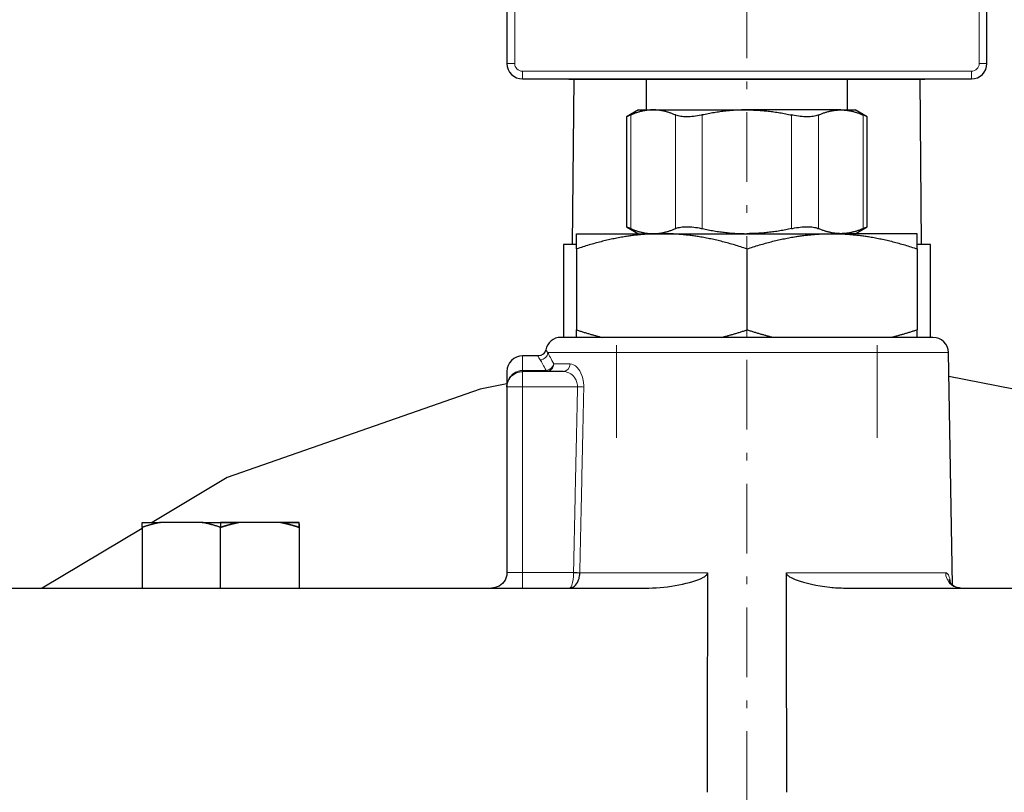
# Model space of a CAD drawing. Header units: millimetres. Extents: x 18 to 610, y -123 to 280.
# Tile 7 of 53: x 200 to 264, y 160 to 210. Entities that reach past the tile are written whole.
import ezdxf

# ---------------------------------------------------------------- set-up
doc = ezdxf.new("R2010")
doc.units = ezdxf.units.MM
doc.linetypes.add('CENTER', pattern=[8, 4.5, -1.5, 0.5, -1.5])
doc.linetypes.add('SOLID', pattern=[0])
doc.styles.add('Arial', font='Arial.ttf', dxfattribs={"height": 5})
doc.dimstyles.get("Standard").update_dxf_attribs({"dimtxt": 5, "dimasz": 5, "dimexe": 0.18, "dimexo": 0.0625, "dimgap": 0.09, "dimtad": 0, "dimtih": 1, "dimtoh": 1, "dimdec": 4, "dimzin": 0, "dimdsep": 46, "dimtxsty": 'Arial', "dimcen": 0.09, "dimadec": 0, "dimazin": 0, "dimtfac": 1, "dimtdec": 4, "dimtofl": 0, "dimtmove": 0, "dimatfit": 3, "dimfxl": 0, "dimtolj": 1, "dimtzin": 0, "dimarcsym": 0})

# ---------------------------------------------------------------- blocks, each defined once
blk = doc.blocks.new('*D12')
at = {"color": 0, "lineweight": -2}
for p, q in [((235.424, 270.99), (119.743, 270.99)), ((121.143, 59.69), (121.143, 265.99)), ((240.824, 54.69), (119.743, 54.69))]:
    blk.add_line(p, q, dxfattribs=at)
at = {"color": 0}
for points in [[(121.976, 265.99), (120.31, 265.99), (121.143, 270.99)], [(120.31, 59.69), (121.976, 59.69), (121.143, 54.69)]]:
    blk.add_solid(points, dxfattribs=at)
at = {"layer": 'Defpoints', "color": 0}
for p in [(121.143, 270.99), (235.424, 270.99), (240.824, 54.69)]:
    blk.add_point(p, dxfattribs=at)
at = {"color": 0, "lineweight": 9, "insert": (116.09, 162.84), "char_height": 5, "attachment_point": 5, "rotation": 90, "style": 'Arial'}
blk.add_mtext('\\A1;216.3', dxfattribs=at)
blk = doc.blocks.new('*D13')
at = {"color": 0, "lineweight": -2}
for p, q in [((235.424, 270.99), (146.939, 270.99)), ((148.339, 127.39), (148.339, 265.99)), ((210.224, 122.39), (146.939, 122.39))]:
    blk.add_line(p, q, dxfattribs=at)
at = {"color": 0}
for points in [[(149.173, 265.99), (147.506, 265.99), (148.339, 270.99)], [(147.506, 127.39), (149.173, 127.39), (148.339, 122.39)]]:
    blk.add_solid(points, dxfattribs=at)
at = {"layer": 'Defpoints', "color": 0}
for p in [(148.339, 270.99), (235.424, 270.99), (210.224, 122.39)]:
    blk.add_point(p, dxfattribs=at)
at = {"color": 0, "lineweight": 9, "insert": (143.287, 196.69), "char_height": 5, "attachment_point": 5, "rotation": 90, "style": 'Arial'}
blk.add_mtext('\\A1;148.6', dxfattribs=at)
blk = doc.blocks.new('BlockOfViews_3')
at = {"color": 196, "linetype": 'SOLID', "lineweight": 9}
for p, q in [((262.424, 237.99, 75.544), (262.424, 206.99, 75.544)), ((232.424, 206.99, 75.544), (232.424, 214.484, 75.544)), ((261.924, 206.49, 75.544), (232.924, 206.49, 75.544)), ((239.919, 196.32, 16.044), (239.919, 203.66, 16.044)), ((242.805, 203.66, 21.044), (242.805, 196.32, 21.044)), ((244.538, 196.32, 22.044), (244.538, 203.66, 22.044)), ((250.311, 203.66, 22.044), (250.311, 196.32, 22.044)), ((252.043, 196.32, 21.044), (252.043, 203.66, 21.044)), ((254.93, 203.66, 16.044), (254.93, 196.32, 16.044)), ((234.461, 187.153, 18.675), (232.924, 187.153, 18.675)), ((232.924, 174.09, 22.544), (232.924, 186.09, 22.544)), ((232.924, 186.09, 22.544), (236.481, 186.09, 22.544)), ((236.222, 174.09, 22.544), (232.924, 174.09, 22.544))]:
    blk.add_line(p, q, dxfattribs=at)
at = {"linetype": 'SOLID', "lineweight": 30}
for p, q in [((262.924, 206.99, 75.044), (262.924, 237.99, 75.044)), ((231.924, 214.484, 75.044), (231.924, 206.99, 75.044)), ((232.924, 205.99, 75.044), (261.924, 205.99, 75.044)), ((235.924, 205.98, 74.044), (258.924, 205.98, 74.044)), ((236.234, 205.99, -36.956), (236.141, 195.29, -36.956)), ((240.924, 205.99, 15.044), (240.924, 203.99, 15.044)), ((244.006, 205.98, 73.081), (244.006, 205.97, 73.081)), ((253.92, 203.99, 15.269), (253.92, 205.99, 15.267)), ((258.708, 195.29, -36.956), (258.615, 205.99, -36.956)), ((240.424, 203.99, 15.044), (239.651, 203.543, 15.044)), ((239.651, 203.543, 15.044), (239.651, 196.437, 15.044)), ((255.198, 203.543, 15.044), (254.424, 203.99, 15.044)), ((255.198, 196.437, 15.044), (255.198, 203.543, 15.044)), ((239.651, 196.437, 15.044), (240.424, 195.99, 15.044)), ((254.424, 195.99, 15.044), (255.198, 196.437, 15.044)), ((235.574, 195.29, -5.971), (235.574, 189.29, -5.964)), ((259.274, 189.29, -5.964), (259.274, 195.29, -5.971)), ((236.424, 195.008, 21.395), (236.424, 189.773, 21.395)), ((247.424, 195.008, 27.746), (247.424, 189.773, 27.746)), ((258.424, 195.008, 21.395), (258.424, 189.773, 21.395)), ((260.703, 173.277, 15.17), (260.441, 188.307, 15.044)), ((233.937, 188.09, 15.045), (232.924, 188.09, 15.04)), ((235.558, 187.09, 21.544), (232.924, 187.09, 21.544)), ((231.997, 186.465, 18.667), (231.999, 186.468, 18.667)), ((231.924, 186.09, 21.544), (231.924, 174.09, 21.544)), ((231.941, 186.26, 18.581), (231.943, 186.281, 18.59)), ((208.358, 176.947, -36.84), (201.906, 173.09, -36.703)), ((208.358, 177.012, 7.276), (208.358, 173.09, 7.276)), ((208.592, 177.087, -36.845), (208.589, 177.085, -36.844)), ((212.239, 177.33, 9.517), (209.543, 177.33, 7.96)), ((213.424, 177.33, 9.651), (213.424, 177.012, 10.201)), ((213.424, 173.09, 10.201), (213.424, 177.012, 10.201)), ((217.306, 177.33, 7.96), (214.609, 177.33, 9.517)), ((218.491, 177.012, 7.276), (218.491, 173.09, 7.276))]:
    blk.add_line(p, q, dxfattribs=at)
at = {"linetype": 'SOLID', "lineweight": 9}
for p, q in [((239.005, 182.79, 25.166), (239.005, 188.79, 25.166)), ((255.844, 182.79, 25.166), (255.844, 188.79, 25.166))]:
    blk.add_line(p, q, dxfattribs=at)
at = {"color": 6, "linetype": 'CENTER', "lineweight": 9}
blk.add_lwpolyline([(247.425, 275.832), (247.424, 154.9)], dxfattribs=at)
at = {"linetype": 'SOLID', "lineweight": 30}
for points in [[(232.065, 186.6, 18.668), (232.091, 186.653, 18.668), (232.038, 186.553, 18.704)], [(285.85, 177.33, -36.853), (281.007, 180.225, -36.956), (264.647, 185.949, -36.956), (260.468, 186.77, -36.956)], [(231.924, 186.288, -36.956), (230.201, 185.949, -36.956), (213.842, 180.225, -36.956), (208.999, 177.33, -36.853)], [(231.925, 174.09, 21.587), (231.906, 173.895, 21.588), (231.898, 173.863, 21.544)], [(260.925, 173.148, 18.328), (260.879, 173.167, 18.314), (260.793, 173.213, 18.287), (260.712, 173.268, 18.259), (260.679, 173.296, 18.121), (260.616, 173.361, 17.958), (260.593, 173.39, 17.834), (260.541, 173.481, 17.507), (260.492, 173.632, 17.513), (260.529, 173.501, 17.325)], [(261.146, 173.094, 18.504), (261.102, 173.099, 18.492), (260.925, 173.148, 18.532)]]:
    blk.add_polyline3d(points, dxfattribs=at)
for centre, radius, start, end in [((232.924, 206.99, 75.044), 1, 180, 270), ((261.924, 206.99, 75.044), 1, 270, 0), ((235.415, 188.28, 15.044), 1.01, 90.44099, 168.01364), ((259.431, 188.279, 15.044), 1.011, 1.60097, 89.39923), ((232.927, 187.088, 15.04), 1.002, 90.14172, 179.85915)]:
    blk.add_arc(centre, radius, start, end, dxfattribs=at)
at = {"color": 196, "linetype": 'SOLID', "lineweight": 9, "extrusion": (0, 1, 0)}
for centre, radius, start, end in [((-232.424, 75.044, 206.99), 0.5, 0, 90), ((-247.424, 15.044, 188.307), 13.017, 8.83092, 90), ((-247.424, 15.044, 188.307), 13.017, 90, 180)]:
    blk.add_arc(centre, radius, start, end, dxfattribs=at)
at = {"color": 196, "linetype": 'SOLID', "lineweight": 9, "extrusion": (0, 0, -1)}
for centre, start, end in [((-232.924, 206.99, -75.544), 270, 0), ((-261.924, 206.99, -75.544), 180, 270)]:
    blk.add_arc(centre, 0.5, start, end, dxfattribs=at)
at = {"color": 196, "linetype": 'SOLID', "lineweight": 9, "extrusion": (0, -1, 0)}
for centre, radius, start, end in [((262.424, 75.044, -206.99), 0.5, 0, 90), ((247.424, 15.044, -187.581), 13.03, 151.28698, 163.36601), ((232.924, 21.544, -186.09), 1, 90, 180), ((247.424, 15.044, -174.073), 13.266, 101.07018, 144.46736), ((247.424, 15.044, -174.073), 13.266, 14.60372, 78.92982)]:
    blk.add_arc(centre, radius, start, end, dxfattribs=at)
at = {"color": 196, "linetype": 'SOLID', "lineweight": 9, "extrusion": (-1, 0, 0)}
for centre, radius, start, end in [((-206.49, 75.044, -232.924), 0.5, 0, 90), ((-206.49, 75.044, -261.924), 0.5, 0, 90), ((-180.59, 15.044, -232.924), 7.5, 151.04499, 180.03678), ((-186.09, 21.544, -232.924), 1, 90, 180), ((-174.09, 23.544, -232.924), 1, 270, 0)]:
    blk.add_arc(centre, radius, start, end, dxfattribs=at)
at = {"linetype": 'SOLID', "lineweight": 30, "extrusion": (0, 1, 0)}
for centre, radius, start, end in [((-247.424, 15.044, 203.99), 7, 0, 30), ((-247.424, 15.044, 203.99), 7, 30, 90), ((-247.424, 15.044, 203.99), 7, 150, 180), ((-213.424, 4.351, 177.33), 5.3, 17.07994, 42.92006), ((-213.424, 4.351, 177.33), 5.3, 17.07994, 42.92006), ((-213.424, 4.351, 177.33), 5.3, 77.07994, 90), ((-213.424, 4.351, 177.33), 5.3, 77.07994, 90), ((-213.424, 4.351, 177.33), 5.3, 90, 102.92006), ((-213.424, 4.351, 177.33), 5.3, 137.07994, 162.92006), ((-247.424, -36.956, 173.09), 65.086, 0.99312, 84.40348), ((-247.424, -36.956, 173.09), 65.086, 95.59652, 179.00688)]:
    blk.add_arc(centre, radius, start, end, dxfattribs=at)
at = {"linetype": 'SOLID', "lineweight": 30, "extrusion": (0, -1, 0)}
for centre, radius, start, end in [((247.424, 15.044, -203.99), 7, 30, 90), ((247.424, 15.044, -189.29), 12.017, 90, 180), ((247.424, 15.044, -189.29), 12.017, 0, 90), ((213.424, 4.351, -177.33), 5.3, 77.07994, 90), ((213.424, 4.351, -177.33), 5.3, 17.07994, 42.92006)]:
    blk.add_arc(centre, radius, start, end, dxfattribs=at)
at = {"linetype": 'SOLID', "lineweight": 30, "extrusion": (1.19314e-31, 1, -3.59384e-31)}
for start, end in [(0, 60), (60, 120)]:
    blk.add_arc((-247.424, 15.044, 195.99), 11, start, end, dxfattribs=at)
at = {"linetype": 'SOLID', "lineweight": 30, "extrusion": (-1.19314e-31, -1, 3.59384e-31)}
blk.add_arc((247.424, 15.044, -195.99), 11, 0, 60, dxfattribs=at)
at = {"linetype": 'SOLID', "lineweight": 30, "extrusion": (2.25963e-31, -1, -8.45174e-29)}
for centre, start, end in [((236.874, -5.954, -195.29), 110.25293, 180.71585), ((257.974, -5.954, -195.29), 359.28415, 69.74707)]:
    blk.add_arc(centre, 1.3, start, end, dxfattribs=at)
at = {"linetype": 'SOLID', "lineweight": 30, "extrusion": (0, 0, -1)}
for centre, radius, start, end in [((-233.937, 188.59, -15.046), 0.5, 191.53824, 270.00975), ((-232.924, 186.09, -21.544), 1, 0, 90), ((-230.924, 174.09, -21.544), 1, 193.11105, 256.04987), ((-230.924, 174.09, -21.544), 1, 190.5002, 191.85722), ((-230.924, 174.09, -21.544), 1, 180, 180.71533), ((-230.924, 174.09, -21.544), 1, 269.58213, 270), ((-230.932, 174.024, -21.544), 0.934, 255.56059, 270.39002), ((-230.924, 174.09, -21.544), 1, 258.17951, 259.01234)]:
    blk.add_arc(centre, radius, start, end, dxfattribs=at)
at = {"color": 196, "linetype": 'SOLID', "lineweight": 9, "extrusion": (0.143946, -0.25669, 0.955714)}
blk.add_arc((296.267, 52.6, 1.716), 0.5, 241.81115, 328.56243, dxfattribs=at)
at = {"linetype": 'SOLID', "lineweight": 30, "extrusion": (1, 0, 0)}
blk.add_arc((180.59, 15.044, 231.924), 6.5, 357.56323, 31.08371, dxfattribs=at)
at = {"color": 196, "linetype": 'SOLID', "lineweight": 9, "extrusion": (-1, 3.55271e-15, -6.42115e-15)}
blk.add_arc((-187.59, 18.917, -232.924), 0.5, 331.04498, 0, dxfattribs=at)
at = {"color": 196, "linetype": 'SOLID', "lineweight": 9, "extrusion": (-0.244903, 0.46938, -0.848354)}
blk.add_arc((-294.643, 59.098, 14.582), 0.5, 212.72499, 293.87586, dxfattribs=at)
at = {"color": 196, "linetype": 'SOLID', "lineweight": 9, "extrusion": (-0.286257, 0, -0.958153)}
blk.add_arc((-187.59, -219.234, -85.242), 0.5, 271, 0, dxfattribs=at)
at = {"color": 196, "linetype": 'SOLID', "lineweight": 9, "extrusion": (1, 0, 0)}
blk.add_arc((187.59, 18.917, 234.461), 0.5, 180, 208.95502, dxfattribs=at)
at = {"color": 196, "linetype": 'SOLID', "lineweight": 9, "extrusion": (-0.480423, 0, -0.877037)}
blk.add_arc((-187.59, -196.243, -132.063), 0.5, 271, 360, dxfattribs=at)
at = {"color": 196, "linetype": 'SOLID', "lineweight": 9, "extrusion": (0.021617, 0.999766, 0)}
blk.add_arc((-232.403, 23.044, 191.158), 0.5, 216.1611, 270, dxfattribs=at)
at = {"linetype": 'SOLID', "lineweight": 30, "extrusion": (-0.5, -2.16781e-12, 0.866025)}
blk.add_arc((-165.078, 187.572, -97.878), 12.435, 189.82687, 196.30282, dxfattribs=at)
at = {"linetype": 'SOLID', "lineweight": 30, "extrusion": (-1, 5.09917e-12, 1.18332e-12)}
blk.add_arc((-165.078, 3.786, -208.358), 12.435, 165.33757, 170.17313, dxfattribs=at)
at = {"linetype": 'SOLID', "lineweight": 30, "extrusion": (-0.5, 8.65531e-12, 0.866025)}
blk.add_arc((-165.078, 186.441, -97.878), 12.435, 163.69718, 170.17313, dxfattribs=at)
at = {"linetype": 'SOLID', "lineweight": 30, "extrusion": (0.5, -1.09426e-11, 0.866025)}
blk.add_arc((165.078, -183.221, 115.547), 12.435, 9.82687, 16.30282, dxfattribs=at)
at = {"linetype": 'SOLID', "lineweight": 30, "extrusion": (0.5, -5.62356e-12, 0.866025)}
blk.add_arc((165.078, -182.09, 115.547), 12.435, 343.69718, 350.17313, dxfattribs=at)
at = {"linetype": 'SOLID', "lineweight": 30, "extrusion": (1, -5.09917e-12, -1.18332e-12)}
blk.add_arc((165.078, 3.786, 218.491), 12.435, 11.83888, 16.30282, dxfattribs=at)
at = {"linetype": 'SOLID', "lineweight": 30, "extrusion": (0, -1, -2.22045e-16)}
blk.add_arc((232.924, 21.544, -174.09), 1, 177.54541, 180, dxfattribs=at)
at = {"color": 196, "linetype": 'SOLID', "lineweight": 9, "extrusion": (0, -1, -2.22045e-16)}
blk.add_arc((232.924, 21.544, -174.09), 1, 90, 177.54541, dxfattribs=at)
at = {"color": 196, "linetype": 'SOLID', "lineweight": 9, "extrusion": (-0.021444, -0.99977, 0)}
blk.add_arc((232.435, 23.044, -179.116), 0.5, 270, 324.47353, dxfattribs=at)
at = {"color": 196, "linetype": 'SOLID', "lineweight": 9, "extrusion": (-0.008982, -0.999807, 0.017452)}
blk.add_arc((234.649, 26.116, -175.767), 0.5, 270.00898, 324.46736, dxfattribs=at)
at = {"color": 196, "linetype": 'SOLID', "lineweight": 9, "extrusion": (0.252132, 0, -0.967693)}
blk.add_arc((174.09, 257.489, 47.825), 1, 185.56251, 269, dxfattribs=at)
at = {"linetype": 'SOLID', "lineweight": 30, "extrusion": (0.252132, 0, -0.967693)}
blk.add_arc((174.09, 257.489, 47.825), 1, 180, 185.56251, dxfattribs=at)
at = {"linetype": 'SOLID', "lineweight": 30}
for points, degree in [([(252.189, 205.98, 71.497), (252.189, 205.98, 70.941), (252.787, 205.98, 70.302), (253.238, 205.98, 70.302)], 2), ([(253.244, 205.98, 72.785), (252.812, 205.98, 72.785), (252.189, 205.98, 72.192), (252.189, 205.98, 71.497)], 2), ([(253.238, 205.98, 70.302), (253.698, 205.98, 70.302), (254.291, 205.98, 70.948), (254.291, 205.98, 71.541)], 2), ([(254.291, 205.98, 71.541), (254.291, 205.98, 71.917), (254.037, 205.98, 72.477), (253.549, 205.98, 72.785), (253.244, 205.98, 72.785)], 2), ([(234.049, 187.864, 13.217), (234.049, 187.864, 13.217), (234.049, 187.864, 13.217), (234.049, 187.864, 13.217)], 3), ([(244.877, 174.073, 28.063), (244.876, 173.745, 28.069), (244.876, 173.418, 28.075), (244.875, 173.09, 28.08)], 3), ([(249.973, 173.09, 28.08), (249.973, 173.418, 28.075), (249.972, 173.745, 28.069), (249.971, 174.073, 28.063)], 3), ([(244.875, 173.09, 28.08), (244.867, 168.934, 28.153), (244.857, 164.303, 28.233), (244.848, 159.89, 28.31)], 3), ([(250, 159.89, 28.31), (249.991, 164.303, 28.233), (249.982, 168.934, 28.153), (249.973, 173.09, 28.08)], 3), ([(260.571, 173.428, 16.899), (260.57, 173.438, 16.908), (260.568, 173.447, 16.917), (260.567, 173.457, 16.926)], 3)]:
    blk.add_open_spline(points, degree=degree, dxfattribs=at)
for points, knots in [([(239.919, 203.66, 16.044), (239.907, 203.655, 16.024), (239.896, 203.65, 16.004), (239.808, 203.611, 15.84), (239.749, 203.586, 15.685), (239.67, 203.552, 15.368), (239.651, 203.543, 15.205), (239.651, 203.543, 15.044)], [3.138317, 3.138317, 3.138317, 3.138317, 3.207064, 3.207064, 3.687597, 3.687597, 4.168131, 4.168131, 4.168131, 4.168131]), ([(244.538, 203.66, 22.044), (244.514, 203.655, 22.044), (244.491, 203.65, 22.044), (244.305, 203.611, 22.038), (244.142, 203.586, 22.012), (243.827, 203.552, 21.921), (243.676, 203.543, 21.857), (243.399, 203.543, 21.696), (243.267, 203.552, 21.598), (243.032, 203.586, 21.371), (242.928, 203.611, 21.242), (242.829, 203.65, 21.085), (242.817, 203.655, 21.065), (242.805, 203.66, 21.044)], [3.138317, 3.138317, 3.138317, 3.138317, 3.207064, 3.207064, 3.687597, 3.687597, 4.168131, 4.168131, 4.648664, 4.648664, 5.129198, 5.129198, 5.197945, 5.197945, 5.197945, 5.197945]), ([(252.043, 203.66, 21.044), (252.031, 203.655, 21.065), (252.019, 203.65, 21.085), (251.921, 203.611, 21.242), (251.817, 203.586, 21.371), (251.581, 203.552, 21.598), (251.45, 203.543, 21.696), (251.172, 203.543, 21.857), (251.021, 203.552, 21.921), (250.707, 203.586, 22.012), (250.544, 203.611, 22.038), (250.358, 203.65, 22.044), (250.334, 203.655, 22.044), (250.311, 203.66, 22.044)], [3.138317, 3.138317, 3.138317, 3.138317, 3.207064, 3.207064, 3.687597, 3.687597, 4.168131, 4.168131, 4.648664, 4.648664, 5.129198, 5.129198, 5.197945, 5.197945, 5.197945, 5.197945]), ([(255.198, 203.543, 15.044), (255.198, 203.543, 15.205), (255.178, 203.552, 15.368), (255.099, 203.586, 15.685), (255.04, 203.611, 15.84), (254.953, 203.65, 16.004), (254.941, 203.655, 16.024), (254.93, 203.66, 16.044)], [4.168131, 4.168131, 4.168131, 4.168131, 4.648664, 4.648664, 5.129198, 5.129198, 5.197945, 5.197945, 5.197945, 5.197945]), ([(239.651, 196.437, 15.044), (239.651, 196.437, 15.205), (239.67, 196.428, 15.368), (239.749, 196.394, 15.685), (239.808, 196.369, 15.84), (239.896, 196.33, 16.004), (239.907, 196.325, 16.024), (239.919, 196.32, 16.044)], [4.168131, 4.168131, 4.168131, 4.168131, 4.648664, 4.648664, 5.129198, 5.129198, 5.197945, 5.197945, 5.197945, 5.197945]), ([(242.805, 196.32, 21.044), (242.817, 196.325, 21.065), (242.829, 196.33, 21.085), (242.928, 196.369, 21.242), (243.032, 196.394, 21.371), (243.267, 196.428, 21.598), (243.399, 196.437, 21.696), (243.676, 196.437, 21.857), (243.827, 196.428, 21.921), (244.142, 196.394, 22.012), (244.305, 196.369, 22.038), (244.491, 196.33, 22.044), (244.514, 196.325, 22.044), (244.538, 196.32, 22.044)], [3.138317, 3.138317, 3.138317, 3.138317, 3.207064, 3.207064, 3.687597, 3.687597, 4.168131, 4.168131, 4.648664, 4.648664, 5.129198, 5.129198, 5.197945, 5.197945, 5.197945, 5.197945]), ([(250.311, 196.32, 22.044), (250.334, 196.325, 22.044), (250.358, 196.33, 22.044), (250.544, 196.369, 22.038), (250.707, 196.394, 22.012), (251.021, 196.428, 21.921), (251.172, 196.437, 21.857), (251.45, 196.437, 21.696), (251.581, 196.428, 21.598), (251.817, 196.394, 21.371), (251.921, 196.369, 21.242), (252.019, 196.33, 21.085), (252.031, 196.325, 21.065), (252.043, 196.32, 21.044)], [3.138317, 3.138317, 3.138317, 3.138317, 3.207064, 3.207064, 3.687597, 3.687597, 4.168131, 4.168131, 4.648664, 4.648664, 5.129198, 5.129198, 5.197945, 5.197945, 5.197945, 5.197945]), ([(254.93, 196.32, 16.044), (254.941, 196.325, 16.024), (254.953, 196.33, 16.004), (255.04, 196.369, 15.84), (255.099, 196.394, 15.685), (255.178, 196.428, 15.368), (255.198, 196.437, 15.205), (255.198, 196.437, 15.044)], [3.138317, 3.138317, 3.138317, 3.138317, 3.207064, 3.207064, 3.687597, 3.687597, 4.168131, 4.168131, 4.168131, 4.168131]), ([(209.543, 177.33, 7.96), (209.522, 177.326, 7.948), (209.501, 177.322, 7.936), (209.459, 177.313, 7.912), (209.438, 177.309, 7.9), (209.396, 177.3, 7.876), (209.375, 177.295, 7.863), (209.333, 177.286, 7.839), (209.312, 177.281, 7.827), (209.27, 177.272, 7.803), (209.249, 177.267, 7.791), (209.208, 177.257, 7.767), (209.187, 177.252, 7.755), (209.145, 177.242, 7.731), (209.124, 177.237, 7.719), (209.082, 177.226, 7.695), (209.061, 177.221, 7.682), (209.02, 177.21, 7.658), (208.999, 177.205, 7.646), (208.957, 177.193, 7.622), (208.937, 177.188, 7.61), (208.895, 177.176, 7.586), (208.874, 177.171, 7.574), (208.833, 177.159, 7.55), (208.812, 177.153, 7.538), (208.771, 177.141, 7.515), (208.75, 177.135, 7.503), (208.708, 177.123, 7.479), (208.688, 177.117, 7.467), (208.646, 177.104, 7.443), (208.626, 177.098, 7.431), (208.584, 177.085, 7.407), (208.564, 177.079, 7.395), (208.523, 177.066, 7.371), (208.502, 177.059, 7.359), (208.461, 177.046, 7.336), (208.44, 177.04, 7.324), (208.399, 177.026, 7.3), (208.379, 177.019, 7.288), (208.358, 177.012, 7.276)], [0, 0, 0, 0, 0.0280135, 0.0280135, 0.056027, 0.056027, 0.0840405, 0.0840405, 0.112054, 0.112054, 0.1400675, 0.1400675, 0.1680811, 0.1680811, 0.1960946, 0.1960946, 0.2241081, 0.2241081, 0.2521216, 0.2521216, 0.2801351, 0.2801351, 0.3081486, 0.3081486, 0.3361621, 0.3361621, 0.3641756, 0.3641756, 0.3921891, 0.3921891, 0.4202026, 0.4202026, 0.4482162, 0.4482162, 0.4762297, 0.4762297, 0.5042432, 0.5042432, 0.5322567, 0.5322567, 0.5322567, 0.5322567]), ([(208.358, 177.012, 7.276), (208.358, 177.019, 7.253), (208.358, 177.026, 7.229), (208.358, 177.04, 7.181), (208.358, 177.046, 7.158), (208.358, 177.059, 7.11), (208.358, 177.066, 7.086), (208.358, 177.079, 7.039), (208.358, 177.085, 7.015), (208.358, 177.098, 6.967), (208.358, 177.104, 6.943), (208.358, 177.117, 6.896), (208.358, 177.123, 6.872), (208.358, 177.135, 6.824), (208.358, 177.141, 6.8), (208.358, 177.153, 6.752), (208.358, 177.159, 6.728), (208.358, 177.171, 6.68), (208.358, 177.176, 6.656), (208.358, 177.188, 6.608), (208.358, 177.193, 6.584), (208.358, 177.205, 6.536), (208.358, 177.21, 6.512), (208.358, 177.221, 6.464), (208.358, 177.226, 6.44), (208.358, 177.237, 6.392), (208.358, 177.242, 6.368), (208.358, 177.252, 6.319), (208.358, 177.257, 6.295), (208.358, 177.267, 6.247), (208.358, 177.272, 6.223), (208.358, 177.281, 6.175), (208.358, 177.286, 6.15), (208.358, 177.295, 6.102), (208.358, 177.3, 6.078), (208.358, 177.309, 6.029), (208.358, 177.313, 6.005), (208.358, 177.322, 5.956), (208.358, 177.326, 5.932), (208.358, 177.33, 5.908)], [0, 0, 0, 0, 0.0423631, 0.0423631, 0.0847261, 0.0847261, 0.1270892, 0.1270892, 0.1694523, 0.1694523, 0.2118154, 0.2118154, 0.2541784, 0.2541784, 0.2965415, 0.2965415, 0.3389046, 0.3389046, 0.3812676, 0.3812676, 0.4236307, 0.4236307, 0.4659938, 0.4659938, 0.5083568, 0.5083568, 0.5507199, 0.5507199, 0.593083, 0.593083, 0.6354461, 0.6354461, 0.6778091, 0.6778091, 0.7201722, 0.7201722, 0.7625353, 0.7625353, 0.8048983, 0.8048983, 0.8048983, 0.8048983]), ([(213.424, 177.012, 10.201), (213.404, 177.019, 10.189), (213.383, 177.026, 10.178), (213.342, 177.04, 10.154), (213.322, 177.046, 10.142), (213.28, 177.059, 10.118), (213.26, 177.066, 10.106), (213.219, 177.079, 10.083), (213.198, 177.085, 10.071), (213.157, 177.098, 10.047), (213.136, 177.104, 10.035), (213.095, 177.117, 10.011), (213.074, 177.123, 9.999), (213.032, 177.135, 9.975), (213.012, 177.141, 9.963), (212.97, 177.153, 9.939), (212.95, 177.159, 9.927), (212.908, 177.171, 9.903), (212.887, 177.176, 9.891), (212.846, 177.188, 9.867), (212.825, 177.193, 9.855), (212.783, 177.205, 9.831), (212.762, 177.21, 9.819), (212.721, 177.221, 9.795), (212.7, 177.226, 9.783), (212.658, 177.237, 9.759), (212.637, 177.242, 9.747), (212.596, 177.252, 9.723), (212.575, 177.257, 9.711), (212.533, 177.267, 9.687), (212.512, 177.272, 9.675), (212.47, 177.281, 9.65), (212.449, 177.286, 9.638), (212.407, 177.295, 9.614), (212.386, 177.3, 9.602), (212.344, 177.309, 9.578), (212.323, 177.313, 9.566), (212.281, 177.322, 9.541), (212.26, 177.326, 9.529), (212.239, 177.33, 9.517)], [0, 0, 0, 0, 0.0423557, 0.0423557, 0.0847113, 0.0847113, 0.127067, 0.127067, 0.1694227, 0.1694227, 0.2117784, 0.2117784, 0.254134, 0.254134, 0.2964897, 0.2964897, 0.3388454, 0.3388454, 0.3812011, 0.3812011, 0.4235567, 0.4235567, 0.4659124, 0.4659124, 0.5082681, 0.5082681, 0.5506237, 0.5506237, 0.5929794, 0.5929794, 0.6353351, 0.6353351, 0.6776908, 0.6776908, 0.7200464, 0.7200464, 0.7624021, 0.7624021, 0.8047578, 0.8047578, 0.8047578, 0.8047578]), ([(213.424, 177.012, 10.201), (213.445, 177.019, 10.189), (213.465, 177.026, 10.178), (213.506, 177.04, 10.154), (213.527, 177.046, 10.142), (213.568, 177.059, 10.118), (213.589, 177.066, 10.106), (213.63, 177.079, 10.083), (213.651, 177.085, 10.071), (213.692, 177.098, 10.047), (213.713, 177.104, 10.035), (213.754, 177.117, 10.011), (213.775, 177.123, 9.999), (213.816, 177.135, 9.975), (213.837, 177.141, 9.963), (213.878, 177.153, 9.939), (213.899, 177.159, 9.927), (213.941, 177.171, 9.903), (213.961, 177.176, 9.891), (214.003, 177.188, 9.867), (214.024, 177.193, 9.855), (214.065, 177.205, 9.831), (214.086, 177.21, 9.819), (214.128, 177.221, 9.795), (214.149, 177.226, 9.783), (214.19, 177.237, 9.759), (214.211, 177.242, 9.747), (214.253, 177.252, 9.723), (214.274, 177.257, 9.711), (214.316, 177.267, 9.687), (214.337, 177.272, 9.675), (214.378, 177.281, 9.65), (214.399, 177.286, 9.638), (214.441, 177.295, 9.614), (214.462, 177.3, 9.602), (214.504, 177.309, 9.578), (214.525, 177.313, 9.566), (214.567, 177.322, 9.541), (214.588, 177.326, 9.529), (214.609, 177.33, 9.517)], [0, 0, 0, 0, 0.0423557, 0.0423557, 0.0847113, 0.0847113, 0.127067, 0.127067, 0.1694227, 0.1694227, 0.2117784, 0.2117784, 0.254134, 0.254134, 0.2964897, 0.2964897, 0.3388454, 0.3388454, 0.3812011, 0.3812011, 0.4235567, 0.4235567, 0.4659124, 0.4659124, 0.5082681, 0.5082681, 0.5506237, 0.5506237, 0.5929794, 0.5929794, 0.6353351, 0.6353351, 0.6776908, 0.6776908, 0.7200464, 0.7200464, 0.7624021, 0.7624021, 0.8047578, 0.8047578, 0.8047578, 0.8047578]), ([(217.306, 177.33, 7.96), (217.327, 177.326, 7.948), (217.348, 177.322, 7.936), (217.39, 177.313, 7.912), (217.411, 177.309, 7.9), (217.453, 177.3, 7.876), (217.474, 177.295, 7.863), (217.516, 177.286, 7.839), (217.536, 177.281, 7.827), (217.578, 177.272, 7.803), (217.599, 177.267, 7.791), (217.641, 177.257, 7.767), (217.662, 177.252, 7.755), (217.704, 177.242, 7.731), (217.725, 177.237, 7.719), (217.766, 177.226, 7.695), (217.787, 177.221, 7.682), (217.829, 177.21, 7.658), (217.85, 177.205, 7.646), (217.891, 177.193, 7.622), (217.912, 177.188, 7.61), (217.954, 177.176, 7.586), (217.974, 177.171, 7.574), (218.016, 177.159, 7.55), (218.037, 177.153, 7.538), (218.078, 177.141, 7.515), (218.099, 177.135, 7.503), (218.14, 177.123, 7.479), (218.161, 177.117, 7.467), (218.202, 177.104, 7.443), (218.223, 177.098, 7.431), (218.264, 177.085, 7.407), (218.285, 177.079, 7.395), (218.326, 177.066, 7.371), (218.347, 177.059, 7.359), (218.388, 177.046, 7.336), (218.408, 177.04, 7.324), (218.449, 177.026, 7.3), (218.47, 177.019, 7.288), (218.491, 177.012, 7.276)], [0, 0, 0, 0, 0.0280135, 0.0280135, 0.056027, 0.056027, 0.0840405, 0.0840405, 0.112054, 0.112054, 0.1400675, 0.1400675, 0.1680811, 0.1680811, 0.1960946, 0.1960946, 0.2241081, 0.2241081, 0.2521216, 0.2521216, 0.2801351, 0.2801351, 0.3081486, 0.3081486, 0.3361621, 0.3361621, 0.3641756, 0.3641756, 0.3921891, 0.3921891, 0.4202026, 0.4202026, 0.4482162, 0.4482162, 0.4762297, 0.4762297, 0.5042432, 0.5042432, 0.5322567, 0.5322567, 0.5322567, 0.5322567]), ([(218.491, 177.012, 7.276), (218.491, 177.019, 7.253), (218.491, 177.026, 7.229), (218.491, 177.04, 7.181), (218.491, 177.046, 7.158), (218.491, 177.059, 7.11), (218.491, 177.066, 7.086), (218.491, 177.079, 7.039), (218.491, 177.085, 7.015), (218.491, 177.098, 6.967), (218.491, 177.104, 6.943), (218.491, 177.117, 6.896), (218.491, 177.123, 6.872), (218.491, 177.135, 6.824), (218.491, 177.141, 6.8), (218.491, 177.153, 6.752), (218.491, 177.159, 6.728), (218.491, 177.171, 6.68), (218.491, 177.176, 6.656), (218.491, 177.188, 6.608), (218.491, 177.193, 6.584), (218.491, 177.205, 6.536), (218.491, 177.21, 6.512), (218.491, 177.221, 6.464), (218.491, 177.226, 6.44), (218.491, 177.237, 6.392), (218.491, 177.242, 6.368), (218.491, 177.252, 6.319), (218.491, 177.257, 6.295), (218.491, 177.267, 6.247), (218.491, 177.272, 6.223), (218.491, 177.281, 6.175), (218.491, 177.286, 6.15), (218.491, 177.295, 6.102), (218.491, 177.3, 6.078), (218.491, 177.309, 6.029), (218.491, 177.313, 6.005), (218.491, 177.322, 5.956), (218.491, 177.326, 5.932), (218.491, 177.33, 5.908)], [0, 0, 0, 0, 0.0423631, 0.0423631, 0.0847261, 0.0847261, 0.1270892, 0.1270892, 0.1694523, 0.1694523, 0.2118154, 0.2118154, 0.2541784, 0.2541784, 0.2965415, 0.2965415, 0.3389046, 0.3389046, 0.3812676, 0.3812676, 0.4236307, 0.4236307, 0.4659938, 0.4659938, 0.5083568, 0.5083568, 0.5507199, 0.5507199, 0.593083, 0.593083, 0.6354461, 0.6354461, 0.6778091, 0.6778091, 0.7201722, 0.7201722, 0.7625353, 0.7625353, 0.8048983, 0.8048983, 0.8048983, 0.8048983]), ([(235.968, 173.09, 23.544), (235.972, 173.09, 23.539), (235.976, 173.09, 23.534), (236.084, 173.093, 23.402), (236.189, 173.135, 23.276), (236.379, 173.292, 23.049), (236.464, 173.41, 22.947), (236.565, 173.65, 22.828), (236.594, 173.753, 22.794), (236.622, 173.932, 22.762), (236.628, 174.002, 22.755), (236.629, 174.073, 22.754)], [-0.0110365, -0.0110365, -0.0110365, -0.0110365, 0, 0, 0.2669823, 0.2669823, 0.5365764, 0.5365764, 0.7050726, 0.7050726, 0.8103828, 0.8103828, 0.8103828, 0.8103828]), ([(241.077, 173.09, 27.82), (241.719, 173.09, 27.883), (242.399, 173.169, 27.938), (243.653, 173.418, 28.018), (244.276, 173.597, 28.046), (244.708, 173.838, 28.061), (244.771, 173.886, 28.062), (244.833, 173.954, 28.064), (244.853, 173.981, 28.064), (244.873, 174.031, 28.064), (244.877, 174.051, 28.064), (244.877, 174.073, 28.063)], [7.831605, 7.831605, 7.831605, 7.831605, 9.407253, 9.407253, 10.997835, 10.997835, 11.443039, 11.443039, 11.670301, 11.670301, 11.814338, 11.814338, 11.814338, 11.814338]), ([(249.971, 174.073, 28.063), (249.971, 174.07, 28.063), (249.972, 174.067, 28.063), (249.973, 174.044, 28.064), (249.978, 174.024, 28.064), (249.998, 173.978, 28.064), (250.016, 173.954, 28.064), (250.071, 173.893, 28.062), (250.12, 173.856, 28.061), (250.305, 173.739, 28.055), (250.486, 173.663, 28.048), (251.159, 173.424, 28.019), (251.935, 173.239, 27.977), (253.113, 173.11, 27.882), (253.45, 173.09, 27.852), (253.772, 173.09, 27.82)], [4.63784, 4.63784, 4.63784, 4.63784, 4.653735, 4.653735, 4.768297, 4.768297, 4.921221, 4.921221, 5.200709, 5.200709, 5.883346, 5.883346, 7.846044, 7.846044, 8.657378, 8.657378, 8.657378, 8.657378])]:
    blk.add_open_spline(points, degree=3, knots=knots, dxfattribs=at)
for points, weights in [([(241.362, 203.99, 18.544), (240.669, 203.99, 17.344), (239.919, 203.66, 16.044)], [1, 1.06265015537, 1.08490855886]), ([(242.805, 203.66, 21.044), (242.055, 203.99, 19.745), (241.362, 203.99, 18.544)], [1.08490855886, 1.06265015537, 1]), ([(247.424, 203.99, 22.044), (246.038, 203.99, 22.044), (244.538, 203.66, 22.044)], [1, 1.06265015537, 1.08490855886]), ([(247.424, 203.99, 22.044), (248.811, 203.99, 22.044), (250.311, 203.66, 22.044)], [1, 1.06265015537, 1.08490855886]), ([(252.043, 203.66, 21.044), (252.793, 203.99, 19.745), (253.486, 203.99, 18.544)], [1.08490855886, 1.06265015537, 1]), ([(253.486, 203.99, 18.544), (254.18, 203.99, 17.344), (254.93, 203.66, 16.044)], [1, 1.06265015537, 1.08490855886]), ([(241.924, 195.99, 24.571), (239.372, 195.99, 23.097), (236.424, 195.008, 21.395)], [1, 1.06275396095, 1.04835540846]), ([(236.424, 195.008, 21.395), (236.424, 195.99, 17.992), (236.424, 195.99, 15.044)], [1.04835540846, 1.06275396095, 1]), ([(239.919, 196.32, 16.044), (240.669, 195.99, 17.344), (241.362, 195.99, 18.544)], [1.08490855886, 1.06265015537, 1]), ([(241.362, 195.99, 18.544), (242.055, 195.99, 19.745), (242.805, 196.32, 21.044)], [1, 1.06265015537, 1.08490855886]), ([(247.424, 195.008, 27.746), (244.477, 195.99, 26.044), (241.924, 195.99, 24.571)], [1.04835540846, 1.06275396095, 1]), ([(244.538, 196.32, 22.044), (246.038, 195.99, 22.044), (247.424, 195.99, 22.044)], [1.08490855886, 1.06265015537, 1]), ([(250.311, 196.32, 22.044), (248.811, 195.99, 22.044), (247.424, 195.99, 22.044)], [1.08490855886, 1.06265015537, 1]), ([(247.424, 195.008, 27.746), (250.372, 195.99, 26.044), (252.924, 195.99, 24.571)], [1.04835540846, 1.06275396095, 1]), ([(253.486, 195.99, 18.544), (252.793, 195.99, 19.745), (252.043, 196.32, 21.044)], [1, 1.06265015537, 1.08490855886]), ([(252.924, 195.99, 24.571), (255.477, 195.99, 23.097), (258.424, 195.008, 21.395)], [1, 1.06275396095, 1.04835540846]), ([(254.93, 196.32, 16.044), (254.18, 195.99, 17.344), (253.486, 195.99, 18.544)], [1.08490855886, 1.06265015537, 1]), ([(258.424, 195.008, 21.395), (258.424, 195.99, 17.992), (258.424, 195.99, 15.044)], [1.04835540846, 1.06275396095, 1]), ([(236.424, 189.773, 21.395), (237.277, 189.488, 21.888), (238.074, 189.289, 22.348)], [1.0483554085, 1.05248094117, 1.05027255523]), ([(236.424, 189.289, 19.491), (236.424, 189.488, 20.411), (236.424, 189.773, 21.395)], [1.05027255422, 1.05248094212, 1.04835540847]), ([(245.775, 189.289, 26.794), (246.572, 189.488, 27.254), (247.424, 189.773, 27.746)], [1.05027255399, 1.05248094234, 1.04835540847]), ([(249.074, 189.289, 26.794), (248.277, 189.488, 27.254), (247.424, 189.773, 27.746)], [1.05027255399, 1.05248094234, 1.04835540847]), ([(258.424, 189.773, 21.395), (257.572, 189.488, 21.888), (256.775, 189.289, 22.348)], [1.0483554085, 1.05248094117, 1.05027255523]), ([(258.424, 189.289, 19.491), (258.424, 189.488, 20.411), (258.424, 189.773, 21.395)], [1.05027255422, 1.05248094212, 1.04835540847])]:
    blk.add_rational_spline(points, weights, degree=2, dxfattribs=at)
at = {"color": 196, "linetype": 'SOLID', "lineweight": 9}
for points, knots in [([(234.561, 188.307, 17.043), (234.495, 188.389, 16.607), (234.458, 188.444, 16.154), (234.431, 188.484, 15.482), (234.427, 188.49, 15.264), (234.427, 188.49, 15.046)], [0, 0, 0, 0, 1.422382, 1.422382, 2.100847, 2.100847, 2.100847, 2.100847]), ([(233.937, 188.09, 15.045), (233.937, 188.09, 15.258), (233.941, 188.081, 15.47), (233.965, 188.025, 16.125), (233.999, 187.947, 16.565), (234.067, 187.833, 16.99)], [-2.100846, -2.100846, -2.100846, -2.100846, -1.422382, -1.422382, 0, 0, 0, 0]), ([(232.924, 187.153, 18.675), (232.834, 187.153, 18.675), (232.743, 187.14, 18.673), (232.572, 187.089, 18.665), (232.492, 187.053, 18.66), (232.37, 186.978, 18.648), (232.325, 186.945, 18.642), (232.258, 186.885, 18.633), (232.233, 186.861, 18.629), (232.186, 186.811, 18.621), (232.164, 186.784, 18.617), (232.11, 186.712, 18.606), (232.08, 186.665, 18.598), (232.012, 186.537, 18.578), (231.98, 186.453, 18.565), (231.936, 186.279, 18.538), (231.925, 186.19, 18.524), (231.924, 186.097, 18.51), (231.924, 186.094, 18.509), (231.924, 186.09, 18.509)], [0, 0, 0, 0, 0.404251, 0.404251, 0.796251, 0.796251, 1.041252, 1.041252, 1.194377, 1.194377, 1.347502, 1.347502, 1.592503, 1.592503, 1.984503, 1.984503, 2.373549, 2.373549, 2.388754, 2.388754, 2.388754, 2.388754]), ([(235.558, 187.09, 21.544), (235.716, 187.09, 21.736), (235.884, 187.035, 21.925), (236.159, 186.846, 22.217), (236.272, 186.73, 22.33), (236.406, 186.497, 22.464), (236.444, 186.398, 22.502), (236.477, 186.226, 22.538), (236.483, 186.157, 22.544), (236.481, 186.09, 22.544)], [-2.550815, -2.550815, -2.550815, -2.550815, -1.566313, -1.566313, -0.789227, -0.789227, -0.303549, -0.303549, 0, 0, 0, 0]), ([(236.884, 186.081, 22.749), (236.886, 186.182, 22.749), (236.881, 186.285, 22.739), (236.849, 186.543, 22.688), (236.812, 186.692, 22.632), (236.684, 187.042, 22.439), (236.575, 187.215, 22.276), (236.31, 187.499, 21.854), (236.148, 187.581, 21.581), (235.997, 187.581, 21.304)], [0, 0, 0, 0, 0.303549, 0.303549, 0.789227, 0.789227, 1.566313, 1.566313, 2.550815, 2.550815, 2.550815, 2.550815]), ([(236.481, 186.09, 22.544), (236.466, 185.413, 22.544), (236.451, 184.736, 22.544), (236.423, 183.403, 22.544), (236.408, 182.746, 22.544), (236.385, 181.68, 22.544), (236.377, 181.27, 22.544), (236.362, 180.603, 22.544), (236.357, 180.346, 22.544), (236.346, 179.834, 22.544), (236.34, 179.577, 22.544), (236.326, 178.911, 22.544), (236.317, 178.5, 22.544), (236.294, 177.434, 22.544), (236.28, 176.777, 22.544), (236.251, 175.444, 22.544), (236.237, 174.767, 22.544), (236.222, 174.09, 22.544)], [0, 0, 0, 0, 2.03124, 2.03124, 4.000927, 4.000927, 5.231982, 5.231982, 6.001391, 6.001391, 6.7708, 6.7708, 8.001855, 8.001855, 9.971542, 9.971542, 12.002782, 12.002782, 12.002782, 12.002782]), ([(236.629, 174.081, 22.754), (236.643, 174.758, 22.754), (236.658, 175.435, 22.753), (236.686, 176.768, 22.753), (236.7, 177.425, 22.753), (236.723, 178.492, 22.752), (236.731, 178.902, 22.752), (236.746, 179.568, 22.752), (236.751, 179.825, 22.752), (236.762, 180.338, 22.752), (236.767, 180.594, 22.752), (236.782, 181.261, 22.751), (236.79, 181.671, 22.751), (236.813, 182.738, 22.751), (236.827, 183.394, 22.75), (236.855, 184.727, 22.75), (236.87, 185.404, 22.75), (236.884, 186.081, 22.749)], [-12.002782, -12.002782, -12.002782, -12.002782, -9.971542, -9.971542, -8.001855, -8.001855, -6.7708, -6.7708, -6.001391, -6.001391, -5.231982, -5.231982, -4.000927, -4.000927, -2.03124, -2.03124, 0, 0, 0, 0]), ([(236.222, 174.073, 22.545), (236.222, 174.002, 22.546), (236.22, 173.932, 22.555), (236.209, 173.753, 22.596), (236.198, 173.65, 22.64), (236.159, 173.41, 22.791), (236.126, 173.292, 22.92), (236.053, 173.135, 23.207), (236.013, 173.093, 23.366), (235.971, 173.09, 23.531), (235.969, 173.09, 23.538), (235.968, 173.09, 23.544)], [-0.8103828, -0.8103828, -0.8103828, -0.8103828, -0.7050726, -0.7050726, -0.5365764, -0.5365764, -0.2669823, -0.2669823, 0, 0, 0.0110365, 0.0110365, 0.0110365, 0.0110365]), ([(236.222, 174.09, 22.544), (236.222, 174.089, 22.544), (236.222, 174.089, 22.544), (236.222, 174.087, 22.544), (236.222, 174.085, 22.544), (236.222, 174.082, 22.544), (236.222, 174.08, 22.545), (236.222, 174.077, 22.545), (236.222, 174.075, 22.545), (236.222, 174.073, 22.545)], [0, 0, 0, 0, 0.001118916, 0.001118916, 0.002909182, 0.002909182, 0.005773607, 0.005773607, 0.008727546, 0.008727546, 0.008727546, 0.008727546]), ([(236.629, 174.073, 22.754), (236.629, 174.074, 22.754), (236.629, 174.075, 22.754), (236.629, 174.076, 22.754), (236.629, 174.077, 22.754), (236.629, 174.079, 22.754), (236.629, 174.08, 22.754), (236.629, 174.081, 22.754), (236.629, 174.081, 22.754), (236.629, 174.081, 22.754)], [-0.008727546, -0.008727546, -0.008727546, -0.008727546, -0.005773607, -0.005773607, -0.002909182, -0.002909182, -0.001118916, -0.001118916, 0, 0, 0, 0]), ([(260.567, 173.457, 16.926), (260.539, 173.635, 17.097), (260.504, 173.778, 17.3), (260.428, 173.959, 17.685), (260.389, 174.014, 17.864), (260.319, 174.063, 18.161), (260.291, 174.073, 18.276), (260.261, 174.073, 18.389)], [-1.752092, -1.752092, -1.752092, -1.752092, -0.983973, -0.983973, -0.378451, -0.378451, 0, 0, 0, 0])]:
    blk.add_open_spline(points, degree=3, knots=knots, dxfattribs=at)
for points in [[(234.94, 187.581, 18.774), (234.784, 187.892, 18.233), (234.653, 188.138, 17.651), (234.561, 188.307, 17.043)], [(234.067, 187.833, 16.99), (234.163, 187.674, 17.582), (234.298, 187.444, 18.148), (234.461, 187.153, 18.675)]]:
    blk.add_open_spline(points, degree=3, dxfattribs=at)

msp = doc.modelspace()

# ---------------------------------------------------------------- block references
msp.add_blockref('BlockOfViews_3', (0, 0))

# ---------------------------------------------------------------- dimensions: what is measured, and where the dimension line sits
at = {"lineweight": 9}
for base, p1, picture, middle in [((121.143, 270.99), (240.824, 54.69), '*D12', (121.143, 162.84)), ((148.339, 270.99), (210.224, 122.39), '*D13', (148.339, 196.69))]:
    dim = msp.add_linear_dim(base=base, p1=p1, p2=(235.424, 270.99), angle=90, dimstyle='Standard', override={"dimtxt": 5, "dimasz": 5, "dimexe": 1.4, "dimexo": 0, "dimgap": 2.5, "dimtad": 1, "dimtih": 0, "dimtoh": 1, "dimdec": 1, "dimlfac": 1, "dimpost": '<>', "dimsah": 1, "dimse1": 0, "dimse2": 0, "dimtix": 1}, dxfattribs=at)
    dim.commit()
    dim.dimension.update_dxf_attribs({"geometry": picture, "text_midpoint": middle, "dimtype": 160})

doc.saveas('drawing.dxf')
